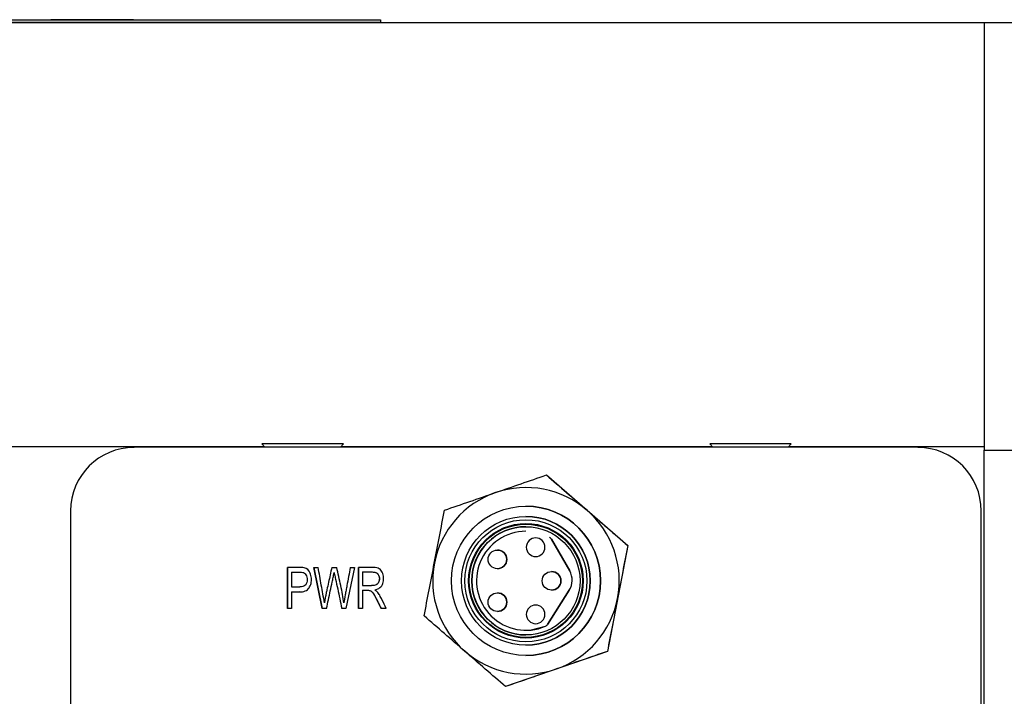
# Model space of a CAD drawing. Header units: inches. Extents: x 1 to 15.3, y 1.1 to 10.4.
# Tile 6 of 12: x 6.1 to 7.2, y 9.7 to 10.4. Entities that reach past the tile are written whole.
import ezdxf

# ---------------------------------------------------------------- set-up
doc = ezdxf.new("R2010")
doc.units = ezdxf.units.IN
doc.header["$MEASUREMENT"] = 0

msp = doc.modelspace()

# ---------------------------------------------------------------- linework, layer by layer
at = {"color": 7, "linetype": 'Continuous', "lineweight": 25}
for p, q in [((5.4483, 10.3983), (6.5233, 10.3983)), ((6.1754, 10.3983), (6.1754, 10.3985)), ((6.1754, 10.3985), (6.219, 10.3985)), ((6.219, 10.3983), (6.219, 10.3985)), ((6.219, 10.3985), (6.2627, 10.3985)), ((6.2627, 10.3985), (6.2627, 10.3983)), ((6.5233, 10.3983), (6.5233, 10.3958)), ((7.1602, 10.3951), (4.798, 10.3951)), ((5.4483, 10.3958), (6.5233, 10.3958)), ((7.5047, 10.3951), (7.1602, 10.3951)), ((7.1602, 10.3951), (7.1602, 9.9445)), ((6.3981, 9.9512), (6.4012, 9.9475)), ((6.4411, 9.9512), (6.3981, 9.9512)), ((6.4841, 9.9512), (6.4411, 9.9512)), ((6.481, 9.9475), (6.4841, 9.9512)), ((6.8706, 9.9512), (6.8737, 9.9475)), ((6.9136, 9.9512), (6.8706, 9.9512)), ((6.9566, 9.9512), (6.9136, 9.9512)), ((6.9534, 9.9475), (6.9566, 9.9512)), ((4.798, 9.9483), (6.4005, 9.9483)), ((7.0901, 9.9475), (6.2633, 9.9475)), ((6.4817, 9.9483), (6.8729, 9.9483)), ((6.9542, 9.9483), (7.1602, 9.9483)), ((7.0901, 9.9475), (7.0901, 9.9475)), ((7.1602, 9.9445), (7.5047, 9.9445)), ((7.1602, 9.6237), (7.1602, 9.9445)), ((6.6982, 9.9183), (6.6982, 9.9183)), ((6.6982, 9.9183), (6.7841, 9.8439)), ((6.1964, 9.8805), (6.1964, 9.2723)), ((6.6767, 9.8855), (6.6767, 9.8855)), ((7.157, 9.8805), (7.157, 9.8805)), ((7.157, 9.2723), (7.157, 9.8805)), ((7.157, 9.2723), (7.157, 9.8805)), ((6.6766, 9.8746), (6.6766, 9.8746)), ((6.6767, 9.8589), (6.6767, 9.8589)), ((6.7036, 9.8506), (6.7229, 9.8171)), ((6.7036, 9.8506), (6.7036, 9.8506)), ((6.7229, 9.8171), (6.7036, 9.8506)), ((6.6466, 9.8392), (6.6466, 9.8392)), ((6.7841, 9.8439), (6.7626, 9.7323)), ((6.7841, 9.8439), (6.7841, 9.8439)), ((6.425, 9.7775), (6.425, 9.8208)), ((6.425, 9.8208), (6.425, 9.7775)), ((6.4294, 9.8157), (6.4294, 9.8002)), ((6.453, 9.8208), (6.4575, 9.8208)), ((6.4618, 9.7775), (6.453, 9.8208)), ((6.453, 9.8208), (6.4618, 9.7775)), ((6.4718, 9.8208), (6.4771, 9.8208)), ((6.4744, 9.8156), (6.4744, 9.8156)), ((6.4958, 9.8208), (6.4867, 9.7775)), ((6.4914, 9.8208), (6.4958, 9.8208)), ((6.5, 9.7775), (6.5, 9.8208)), ((6.5, 9.8208), (6.5, 9.7775)), ((6.5044, 9.816), (6.5044, 9.8017)), ((6.6466, 9.8195), (6.6466, 9.8195)), ((6.7037, 9.8166), (6.7037, 9.8166)), ((6.7229, 9.8171), (6.7229, 9.8171)), ((6.442, 9.8153), (6.442, 9.8153)), ((6.4294, 9.8002), (6.438, 9.8002)), ((6.4294, 9.7951), (6.4379, 9.7956)), ((6.4294, 9.7951), (6.4294, 9.7775)), ((6.5044, 9.8017), (6.5139, 9.8017)), ((6.5044, 9.7967), (6.5044, 9.7775)), ((6.5119, 9.7965), (6.5119, 9.7965)), ((6.7224, 9.7967), (6.6994, 9.7607)), ((6.6994, 9.7607), (6.7224, 9.7967)), ((6.7037, 9.7969), (6.7037, 9.7969)), ((6.7224, 9.7967), (6.7224, 9.7967)), ((6.6466, 9.794), (6.6466, 9.794)), ((6.4294, 9.7775), (6.425, 9.7775)), ((6.4663, 9.7775), (6.4618, 9.7775)), ((6.464, 9.7835), (6.464, 9.7835)), ((6.4867, 9.7775), (6.4824, 9.7775)), ((6.4845, 9.7835), (6.4845, 9.7835)), ((6.5044, 9.7775), (6.5, 9.7775)), ((6.5293, 9.7775), (6.5238, 9.7775)), ((6.6466, 9.7743), (6.6466, 9.7743)), ((6.6869, 9.7812), (6.6869, 9.7812)), ((6.6767, 9.7546), (6.6767, 9.7546)), ((6.6972, 9.7588), (6.6972, 9.7588)), ((6.6994, 9.7607), (6.6994, 9.7607)), ((6.7626, 9.7323), (6.6552, 9.6951)), ((6.6766, 9.7388), (6.6766, 9.7388)), ((6.7626, 9.7323), (6.7626, 9.7323)), ((6.6767, 9.728), (6.6767, 9.728)), ((6.6552, 9.6951), (6.6552, 9.6951))]:
    msp.add_line(p, q, dxfattribs=at)
at = {"color": 7, "linetype": 'Continuous', "lineweight": 25, "flags": 128}
msp.add_lwpolyline([(6.6767, 9.7546), (6.6827, 9.7549), (6.6972, 9.7588)], dxfattribs=at)
at = {"color": 7, "linetype": 'Continuous', "lineweight": 25}
for centre, radius in [((6.6767, 9.8067), 0.0787), ((6.6766, 9.8067), 0.0679), ((6.6766, 9.8067), 0.0644), ((6.6766, 9.8067), 0.0597), ((6.6766, 9.8067), 0.0571), ((6.6466, 9.8293), 0.00984), ((6.7037, 9.8067), 0.00984), ((6.6466, 9.7842), 0.00984)]:
    msp.add_circle(centre, radius, dxfattribs=at)
for centre, radius, start, end in [((6.2633, 9.8805), 0.0669, 90, 180), ((7.0901, 9.8805), 0.0669, 360, 90), ((7.0901, 9.8805), 0.0669, 360, 90), ((6.6767, 9.8067), 0.0984, 109.0837, 169.0837), ((6.6767, 9.8067), 0.0984, 49.0837, 109.0837), ((6.6767, 9.8067), 0.0787, 270, 90), ((6.6767, 9.8067), 0.0984, 349.0837, 49.0837), ((6.6766, 9.8067), 0.0679, 270, 90), ((6.6767, 9.8067), 0.0571, 90, 270), ((6.6767, 9.8067), 0.0522, 90, 293.2047), ((6.6869, 9.8421), 0.00984, 90, 180), ((6.6869, 9.8421), 0.00984, 270, 90), ((6.6993, 9.8482), 0.00492, 29.8778, 61.3114), ((6.6993, 9.8482), 0.00492, 29.8778, 61.3114), ((6.6466, 9.8293), 0.00984, 270, 90), ((6.6869, 9.8421), 0.00984, 180, 270), ((6.6767, 9.8067), 0.0984, 169.0837, 229.0837), ((6.7037, 9.8067), 0.00984, 270, 90), ((6.7058, 9.8073), 0.0197, 327.4538, 29.8778), ((6.7058, 9.8073), 0.0197, 327.4538, 29.8778), ((6.6466, 9.7842), 0.00984, 270, 90), ((6.6767, 9.8067), 0.0984, 289.0837, 349.0837), ((6.6869, 9.7713), 0.00984, 360, 180), ((6.6869, 9.7713), 0.00984, 270, 90), ((6.6869, 9.7713), 0.00984, 180, 270), ((6.6953, 9.7633), 0.00492, 293.2047, 327.4538), ((6.6953, 9.7633), 0.00492, 293.2047, 327.4538), ((6.6767, 9.8067), 0.0984, 229.0837, 289.0837)]:
    msp.add_arc(centre, radius, start, end, dxfattribs=at)
for points in [[(6.6445, 9.8997), (6.6626, 9.906), (6.6805, 9.9122), (6.6982, 9.9183)], [(6.6982, 9.9183), (6.7124, 9.906), (6.7267, 9.8936), (6.7412, 9.8811)], [(6.5908, 9.8812), (6.6086, 9.8873), (6.6264, 9.8935), (6.6445, 9.8997)], [(6.58, 9.8254), (6.5837, 9.8441), (6.5872, 9.8627), (6.5908, 9.8812)], [(6.7412, 9.8811), (6.7556, 9.8686), (6.7699, 9.8562), (6.7841, 9.8439)], [(6.7841, 9.8439), (6.7805, 9.8254), (6.777, 9.8069), (6.7733, 9.7881)], [(6.5693, 9.7696), (6.5728, 9.788), (6.5764, 9.8066), (6.58, 9.8254)], [(6.7733, 9.7881), (6.7697, 9.7693), (6.7661, 9.7507), (6.7626, 9.7323)], [(6.6122, 9.7324), (6.5978, 9.7449), (6.5835, 9.7573), (6.5693, 9.7696)], [(6.6552, 9.6951), (6.641, 9.7074), (6.6267, 9.7198), (6.6122, 9.7324)], [(6.7626, 9.7323), (6.7448, 9.7262), (6.7269, 9.72), (6.7089, 9.7137)], [(6.7089, 9.7137), (6.6908, 9.7075), (6.6729, 9.7013), (6.6552, 9.6951)]]:
    msp.add_open_spline(points, degree=3, dxfattribs=at)
for points, knots in [([(6.6162, 9.8067), (6.6162, 9.8401), (6.6433, 9.8672), (6.71, 9.8672), (6.7371, 9.8401), (6.7371, 9.8067)], [0, 0, 0, 0, 0.5, 0.5, 1, 1, 1, 1]), ([(6.4426, 9.8204), (6.4418, 9.8206), (6.4407, 9.8207), (6.4379, 9.8208), (6.4362, 9.8208), (6.4314, 9.8208), (6.4282, 9.8208), (6.425, 9.8208)], [0, 0, 0, 0, 0.25, 0.25, 0.5, 0.5, 1, 1, 1, 1]), ([(6.4294, 9.7951), (6.432, 9.7951), (6.4345, 9.7951), (6.4384, 9.7951), (6.4397, 9.7951), (6.4419, 9.7954), (6.4429, 9.7957), (6.4456, 9.7967), (6.4469, 9.7978), (6.4488, 9.8006), (6.4499, 9.803), (6.4503, 9.8057), (6.4504, 9.8076), (6.4504, 9.8086), (6.4502, 9.8115), (6.4498, 9.8134), (6.4477, 9.818), (6.4457, 9.8197), (6.4426, 9.8204)], [0, 0, 0, 0, 0.125, 0.125, 0.1875, 0.1875, 0.25, 0.25, 0.375, 0.375, 0.5, 0.5625, 0.5625, 0.625, 0.625, 0.75, 0.75, 1, 1, 1, 1]), ([(6.4294, 9.8157), (6.4318, 9.8157), (6.4342, 9.8157), (6.4379, 9.8157), (6.4391, 9.8157), (6.4409, 9.8156), (6.4416, 9.8155), (6.442, 9.8153)], [0, 0, 0, 0, 0.5, 0.5, 0.75, 0.75, 1, 1, 1, 1]), ([(6.464, 9.7835), (6.4632, 9.7897), (6.4619, 9.7959), (6.4597, 9.8084), (6.4586, 9.8146), (6.4575, 9.8208)], [0, 0, 0, 0, 0.5, 0.5, 1, 1, 1, 1]), ([(6.4718, 9.8208), (6.4707, 9.8156), (6.469, 9.8077), (6.467, 9.7986), (6.4661, 9.7943), (6.4657, 9.7925), (6.4656, 9.792), (6.4655, 9.7917), (6.4655, 9.7916), (6.4653, 9.7904), (6.4648, 9.7878), (6.464, 9.7835)], [0, 0, 0, 0, 0.5, 0.75, 0.875, 0.90625, 0.921875, 0.921875, 0.9375, 0.9375, 1, 1, 1, 1]), ([(6.4718, 9.8208), (6.4707, 9.8156), (6.469, 9.8077), (6.467, 9.7986), (6.4661, 9.7943), (6.4657, 9.7925), (6.4656, 9.792), (6.4655, 9.7917), (6.4655, 9.7916), (6.4653, 9.7904), (6.4648, 9.7878), (6.464, 9.7835)], [0, 0, 0, 0, 0.5, 0.75, 0.875, 0.90625, 0.921875, 0.921875, 0.9375, 0.9375, 1, 1, 1, 1]), ([(6.4663, 9.7775), (6.4677, 9.7837), (6.4696, 9.793), (6.472, 9.8038), (6.473, 9.8085), (6.4735, 9.8108), (6.4736, 9.8116), (6.474, 9.8135), (6.4742, 9.8145), (6.4744, 9.8156)], [0, 0, 0, 0, 0.5, 0.75, 0.875, 0.875, 0.9375, 0.9375, 1, 1, 1, 1]), ([(6.4744, 9.8156), (6.4744, 9.8152), (6.4747, 9.814), (6.4751, 9.8118), (6.4755, 9.8102), (6.4757, 9.8093), (6.4766, 9.805), (6.4788, 9.7947), (6.481, 9.7844), (6.4824, 9.7775)], [0, 0, 0, 0, 0.125, 0.1875, 0.1875, 0.25, 0.25, 0.5, 1, 1, 1, 1]), ([(6.4744, 9.8156), (6.4744, 9.8152), (6.4747, 9.814), (6.4751, 9.8118), (6.4755, 9.8102), (6.4757, 9.8093), (6.4766, 9.805), (6.4788, 9.7947), (6.481, 9.7844), (6.4824, 9.7775)], [0, 0, 0, 0, 0.125, 0.1875, 0.1875, 0.25, 0.25, 0.5, 1, 1, 1, 1]), ([(6.4845, 9.7835), (6.4842, 9.7863), (6.4838, 9.7893), (6.4827, 9.7953), (6.482, 9.7985), (6.4799, 9.8081), (6.4785, 9.8144), (6.4771, 9.8208)], [0, 0, 0, 0, 0.25, 0.25, 0.5, 0.5, 1, 1, 1, 1]), ([(6.4914, 9.8208), (6.4902, 9.8144), (6.4887, 9.8064), (6.4872, 9.7984), (6.4866, 9.7952), (6.4863, 9.7935), (6.4854, 9.7888), (6.4849, 9.786), (6.4845, 9.7835)], [0, 0, 0, 0, 0.5, 0.625, 0.625, 0.75, 0.75, 1, 1, 1, 1]), ([(6.5172, 9.7972), (6.5195, 9.7976), (6.5213, 9.7984), (6.5241, 9.8007), (6.5251, 9.8022), (6.5261, 9.8048), (6.5263, 9.8058), (6.5266, 9.8078), (6.5266, 9.8089), (6.5265, 9.812), (6.526, 9.814), (6.5243, 9.8175), (6.5231, 9.8187), (6.5204, 9.8203), (6.5185, 9.8207), (6.5148, 9.8208), (6.5134, 9.8208), (6.5107, 9.8208), (6.5067, 9.8208), (6.5027, 9.8208), (6.5, 9.8208)], [0, 0, 0, 0, 0.125, 0.125, 0.25, 0.25, 0.3125, 0.3125, 0.375, 0.375, 0.5, 0.5, 0.625, 0.625, 0.75, 0.75, 0.8125, 0.8125, 0.875, 1, 1, 1, 1]), ([(6.5044, 9.816), (6.5077, 9.816), (6.5111, 9.816), (6.5153, 9.816), (6.5161, 9.816), (6.5175, 9.8157), (6.5182, 9.8155), (6.5199, 9.8147), (6.5207, 9.8138), (6.5218, 9.8117), (6.522, 9.8105), (6.5221, 9.8077), (6.5218, 9.8064), (6.5206, 9.804), (6.5198, 9.8031), (6.5175, 9.802), (6.5159, 9.8017), (6.5139, 9.8017)], [0, 0, 0, 0, 0.25, 0.25, 0.3125, 0.3125, 0.375, 0.375, 0.5, 0.5, 0.625, 0.625, 0.75, 0.75, 0.875, 0.875, 1, 1, 1, 1]), ([(6.5051, 9.816), (6.5084, 9.816), (6.5117, 9.816), (6.5166, 9.816), (6.518, 9.8157), (6.5201, 9.8145), (6.5208, 9.8136), (6.5218, 9.8115), (6.5221, 9.8102), (6.522, 9.8075), (6.5217, 9.8062), (6.5205, 9.8039), (6.5197, 9.803), (6.5174, 9.802), (6.5159, 9.8017), (6.5139, 9.8017)], [0, 0, 0, 0, 0.25, 0.25, 0.375, 0.375, 0.5, 0.5, 0.625, 0.625, 0.75, 0.75, 0.875, 0.875, 1, 1, 1, 1]), ([(6.442, 9.8153), (6.4427, 9.8151), (6.4433, 9.8147), (6.4444, 9.8135), (6.4448, 9.8128), (6.4455, 9.8112), (6.4457, 9.8102), (6.4459, 9.8082), (6.4459, 9.8071), (6.4454, 9.8043), (6.4447, 9.8028), (6.4423, 9.8007), (6.4405, 9.8002), (6.438, 9.8002)], [0, 0, 0, 0, 0.125, 0.125, 0.25, 0.25, 0.375, 0.375, 0.5, 0.5, 0.75, 0.75, 1, 1, 1, 1]), ([(6.442, 9.8153), (6.4427, 9.8151), (6.4433, 9.8147), (6.4444, 9.8135), (6.4448, 9.8128), (6.4455, 9.8112), (6.4457, 9.8102), (6.4459, 9.8082), (6.4459, 9.8071), (6.4454, 9.8043), (6.4447, 9.8028), (6.4423, 9.8007), (6.4405, 9.8002), (6.438, 9.8002)], [0, 0, 0, 0, 0.125, 0.125, 0.25, 0.25, 0.375, 0.375, 0.5, 0.5, 0.75, 0.75, 1, 1, 1, 1]), ([(6.7371, 9.8067), (6.7371, 9.7734), (6.71, 9.7463), (6.6433, 9.7463), (6.6162, 9.7734), (6.6162, 9.8067)], [0, 0, 0, 0, 0.5, 0.5, 1, 1, 1, 1]), ([(6.5044, 9.7967), (6.5058, 9.7967), (6.5072, 9.7967), (6.5094, 9.7967), (6.5101, 9.7967), (6.5112, 9.7967), (6.5116, 9.7966), (6.5119, 9.7965)], [0, 0, 0, 0, 0.5, 0.5, 0.75, 0.75, 1, 1, 1, 1]), ([(6.5119, 9.7965), (6.5127, 9.7963), (6.5134, 9.7959), (6.5148, 9.7947), (6.5155, 9.7936), (6.5169, 9.7913), (6.5174, 9.7904), (6.5185, 9.7882), (6.5192, 9.7869), (6.5212, 9.7829), (6.5225, 9.7802), (6.5238, 9.7775)], [0, 0, 0, 0, 0.25, 0.25, 0.5, 0.5, 0.625, 0.625, 0.75, 0.75, 1, 1, 1, 1]), ([(6.5172, 9.7972), (6.5177, 9.7968), (6.5187, 9.7962), (6.5195, 9.7954), (6.5199, 9.795)], [0, 0, 0, 0, 0.5485399, 1, 1, 1, 1]), ([(6.5293, 9.7775), (6.5278, 9.7806), (6.5263, 9.7837), (6.524, 9.7884), (6.5232, 9.79), (6.5216, 9.7928), (6.5207, 9.794), (6.5199, 9.795)], [0, 0, 0, 0, 0.5, 0.5, 0.75, 0.75, 1, 1, 1, 1]), ([(6.5148, 9.7944), (6.5149, 9.7943), (6.5159, 9.7933), (6.5176, 9.7898), (6.5205, 9.7844), (6.5226, 9.7799), (6.5238, 9.7775)], [0, 0, 0, 0, 0.029671, 0.223106, 0.589324, 1, 1, 1, 1])]:
    msp.add_open_spline(points, degree=3, knots=knots, dxfattribs=at)

doc.saveas('drawing.dxf')
